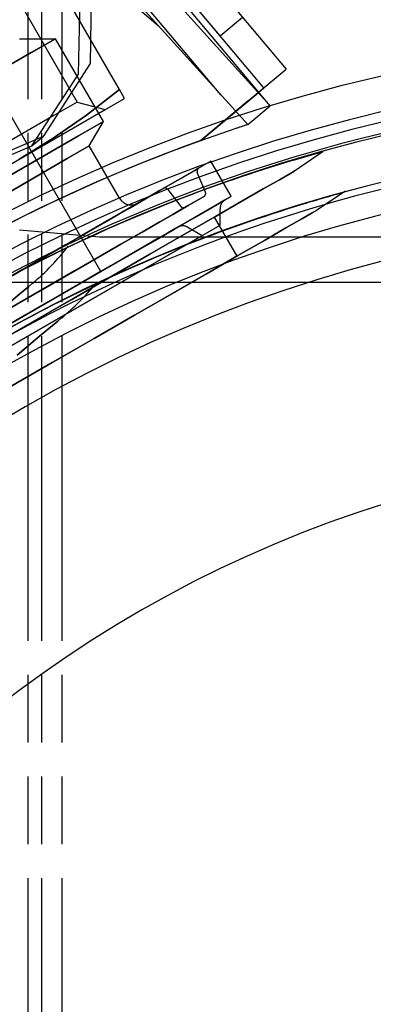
# Model space of a CAD drawing. Extents: x -156717 to 425753, y -51191 to 363295.
# Tile 216 of 256: x 135397 to 135423, y 109407 to 109480. Entities that reach past the tile are written whole.
import ezdxf

# ---------------------------------------------------------------- set-up
doc = ezdxf.new("R2010")
doc.units = 0
doc.header["$LTSCALE"] = 50
doc.linetypes.add('HIDDEN', pattern=[9.525, 6.35, -3.175])
doc.linetypes.add('PHANTOM', pattern=[0.8, 0.45, -0.05, 0.1, -0.05, 0.1, -0.05])
doc.layers.add('DEFAULT_2', color=8, linetype='HIDDEN')
doc.layers.add('DEFAULT_3', color=7, linetype='PHANTOM')

msp = doc.modelspace()

# ---------------------------------------------------------------- linework, layer by layer
at = {"layer": 'DEFAULT_2', "color": 8, "linetype": 'HIDDEN'}
for p, q in [((135415.46796, 109473.39478), (135378.53705, 109514.36248)), ((135376.94808, 109512.91363), (135413.82053, 109472.01078)), ((135407.25383, 109479.29526), (135376.94815, 109512.91353)), ((135407.25383, 109479.29526), (135376.94815, 109512.91353)), ((135370.82716, 109510.92309), (135407.25383, 109479.29526)), ((135370.82716, 109510.92309), (135407.25383, 109479.29526)), ((135389.39074, 109508.58486), (135416.64891, 109476.09984)), ((135389.39074, 109508.58486), (135416.64891, 109476.09984)), ((135415.00933, 109474.72407), (135387.75116, 109507.20909)), ((135415.00933, 109474.72407), (135387.75116, 109507.20909)), ((135411.83984, 109474.20797), (135398.21124, 109490.43062)), ((135404.36735, 109474.59038), (135397.11242, 109487.15628)), ((135411.79493, 109478.55485), (135405.81613, 109485.68011)), ((135405.90363, 109484.00455), (135415.46796, 109473.39478)), ((135395.51114, 109483.62886), (135401.26198, 109473.66812)), ((135395.51114, 109483.62886), (135401.26198, 109473.66812)), ((135402.31012, 109483.30727), (135402.20514, 109476.51302)), ((135401.35673, 109475.7283), (135401.50118, 109482.57342)), ((135415.46796, 109473.39478), (135409.15014, 109480.91512)), ((135411.79493, 109478.55485), (135413.4345, 109479.93062)), ((135396.99773, 109478.35363), (135399.6496, 109478.35363)), ((135397.7735, 109477.27046), (135399.6496, 109478.35363)), ((135399.6496, 109478.35363), (135397.86521, 109477.32341)), ((135399.6496, 109478.35363), (135399.6496, 109478.35363)), ((135403.18371, 109472.23238), (135399.6496, 109478.35363)), ((135402.99411, 109461.16659), (135393.2677, 109478.01324)), ((135392.77153, 109474.38257), (135397.7735, 109477.27046)), ((135397.86521, 109477.32341), (135392.80628, 109474.40264)), ((135402.20514, 109476.51302), (135398.73702, 109471.12319)), ((135413.8601, 109473.75975), (135416.64891, 109476.09984)), ((135397.91647, 109470.43466), (135401.35673, 109475.7283)), ((135404.36735, 109474.59038), (135401.93088, 109472.71425)), ((135401.93115, 109472.71444), (135404.36735, 109474.59038)), ((135404.74047, 109473.94412), (135404.36735, 109474.59038)), ((135414.43472, 109474.24191), (135415.00933, 109474.72407)), ((135396.9451, 109469.44346), (135404.74047, 109473.94412)), ((135410.36971, 109470.83097), (135414.43472, 109474.24191)), ((135374.98816, 109456.76662), (135403.31132, 109473.119)), ((135401.26198, 109473.66812), (135399.53875, 109472.67321)), ((135401.26198, 109473.66812), (135399.53875, 109472.67321)), ((135401.26198, 109473.66812), (135403.31132, 109473.119)), ((135401.26198, 109473.66812), (135403.31132, 109473.119)), ((135413.8601, 109473.75975), (135410.36971, 109470.83097)), ((135413.82053, 109472.01078), (135415.46796, 109473.39478)), ((135399.53875, 109472.67321), (135394.8308, 109469.95508)), ((135399.53875, 109472.67321), (135394.8308, 109469.95508)), ((135401.93088, 109472.71425), (135399.48106, 109471.00836)), ((135399.48135, 109471.00854), (135401.93115, 109472.71444)), ((135403.18371, 109472.23238), (135401.35068, 109471.17408)), ((135401.35068, 109471.17408), (135403.18371, 109472.23238)), ((135402.14649, 109470.43586), (135403.18371, 109472.23238)), ((135413.82053, 109472.01078), (135413.82053, 109472.01078)), ((135398.73702, 109471.12319), (135392.92641, 109468.65442)), ((135401.35068, 109471.17408), (135396.34273, 109468.28274)), ((135396.34273, 109468.28274), (135401.35068, 109471.17408)), ((135396.9451, 109469.44346), (135399.48135, 109471.00854)), ((135399.48106, 109471.00836), (135396.9451, 109469.44346)), ((135397.9169, 109470.43492), (135398.73669, 109471.12281)), ((135392.00629, 109467.95516), (135397.91647, 109470.43466)), ((135402.14649, 109470.43586), (135400.5219, 109469.4979)), ((135400.5219, 109469.4979), (135402.14649, 109470.43586)), ((135404.37181, 109466.58148), (135402.14649, 109470.43586)), ((135400.5219, 109469.4979), (135396.08343, 109466.93535)), ((135396.08343, 109466.93535), (135400.5219, 109469.4979)), ((135417.18225, 109469.38995), (135419.37757, 109470.02965)), ((135419.38046, 109470.03255), (135417.25906, 109468.58366)), ((135411.10696, 109469.31515), (135392.74576, 109458.71431)), ((135410.19508, 109468.78868), (135409.91627, 109468.62771)), ((135409.91627, 109468.62771), (135410.16224, 109468.76972)), ((135410.16224, 109468.76972), (135410.19508, 109468.78868)), ((135412.6084, 109466.7174), (135411.10818, 109469.31586)), ((135408.27453, 109467.67985), (135409.27151, 109468.25546)), ((135409.27151, 109468.25546), (135408.27453, 109467.67985)), ((135409.27151, 109468.25546), (135409.91627, 109468.62771)), ((135409.91627, 109468.62771), (135409.27151, 109468.25546)), ((135410.705, 109467.02437), (135410.10074, 109468.48318)), ((135416.15007, 109467.94339), (135416.91483, 109468.38492)), ((135416.91483, 109468.38492), (135416.15007, 109467.94339)), ((135417.24526, 109468.57569), (135416.91483, 109468.38492)), ((135416.91483, 109468.38492), (135417.20624, 109468.55316)), ((135417.20624, 109468.55316), (135417.24526, 109468.57569)), ((135406.94658, 109466.91316), (135408.27453, 109467.67985)), ((135408.27453, 109467.67985), (135406.94658, 109466.91316)), ((135407.32919, 109467.13406), (135407.59002, 109467.28465)), ((135407.59002, 109467.28465), (135407.32919, 109467.13406)), ((135407.59002, 109467.28465), (135407.60092, 109467.29094)), ((135407.60092, 109467.29094), (135407.59002, 109467.28465)), ((135413.3853, 109466.34715), (135414.96588, 109467.25969)), ((135414.96588, 109467.25969), (135413.3853, 109466.34715)), ((135414.96588, 109467.25969), (135416.15007, 109467.94339)), ((135416.15007, 109467.94339), (135414.96588, 109467.25969)), ((135394.24598, 109456.11586), (135412.60718, 109466.7167)), ((135405.31597, 109465.97172), (135406.94658, 109466.91316)), ((135406.94658, 109466.91316), (135405.31597, 109465.97172)), ((135405.7962, 109466.24898), (135406.72654, 109466.78612)), ((135406.72654, 109466.78612), (135405.7962, 109466.24898)), ((135406.72654, 109466.78612), (135407.32919, 109467.13406)), ((135407.32919, 109467.13406), (135406.72654, 109466.78612)), ((135407.9243, 109467.22661), (135408.88554, 109465.97391)), ((135410.17647, 109466.4682), (135410.55189, 109466.68494)), ((135410.55189, 109466.68494), (135410.17647, 109466.4682)), ((135410.55189, 109466.68494), (135410.58777, 109466.70566)), ((135410.58777, 109466.70566), (135410.55189, 109466.68494)), ((135421.02205, 109467.09667), (135418.9218, 109465.70371)), ((135403.41744, 109464.87561), (135405.31597, 109465.97172)), ((135405.31597, 109465.97172), (135403.41744, 109464.87561)), ((135404.32196, 109465.39783), (135405.10215, 109465.84827)), ((135405.10215, 109465.84827), (135404.32196, 109465.39783)), ((135404.55996, 109465.53524), (135405.7962, 109466.24898)), ((135405.7962, 109466.24898), (135404.55996, 109465.53524)), ((135405.10215, 109465.84827), (135405.57808, 109466.12305)), ((135405.57808, 109466.12305), (135405.10215, 109465.84827)), ((135405.73804, 109466.2154), (135405.57808, 109466.12305)), ((135405.57808, 109466.12305), (135405.7285, 109466.2099)), ((135405.7285, 109466.2099), (135405.73804, 109466.2154)), ((135408.34112, 109465.40856), (135409.43402, 109466.03954)), ((135409.43402, 109466.03954), (135408.34112, 109465.40856)), ((135408.92608, 109465.74628), (135409.19758, 109465.90303)), ((135409.19758, 109465.90303), (135408.92608, 109465.74628)), ((135409.19758, 109465.90303), (135409.20892, 109465.90958)), ((135409.20892, 109465.90958), (135409.19758, 109465.90303)), ((135409.20892, 109465.90958), (135409.20892, 109465.90958)), ((135409.43402, 109466.03954), (135410.17647, 109466.4682)), ((135410.17647, 109466.4682), (135409.43402, 109466.03954)), ((135410.97713, 109465.77559), (135411.73056, 109466.21058)), ((135411.73056, 109466.21058), (135410.97713, 109465.77559)), ((135411.4391, 109465.22351), (135413.3853, 109466.34715)), ((135413.3853, 109466.34715), (135411.4391, 109465.22351)), ((135411.73056, 109466.21058), (135412.11132, 109466.43042)), ((135412.11132, 109466.43042), (135411.73056, 109466.21058)), ((135411.77906, 109464.5959), (135411.77906, 109465.79973)), ((135411.77906, 109464.5959), (135411.77906, 109465.79973)), ((135412.11132, 109466.43042), (135412.15911, 109466.45801)), ((135412.15911, 109466.45801), (135412.11132, 109466.43042)), ((135411.35191, 109465.17316), (135377.84916, 109445.83034)), ((135403.04681, 109464.66162), (135404.55996, 109465.53524)), ((135404.55996, 109465.53524), (135403.04681, 109464.66162)), ((135403.25673, 109464.78282), (135404.32196, 109465.39783)), ((135404.32196, 109465.39783), (135403.25673, 109464.78282)), ((135406.92219, 109464.58934), (135408.34112, 109465.40856)), ((135408.34112, 109465.40856), (135406.92219, 109464.58934)), ((135407.33036, 109464.82499), (135408.29877, 109465.38411)), ((135408.29877, 109465.38411), (135407.33036, 109464.82499)), ((135408.29877, 109465.38411), (135408.92608, 109465.74628)), ((135408.92608, 109465.74628), (135408.29877, 109465.38411)), ((135408.42416, 109464.30163), (135409.86712, 109465.13472)), ((135409.86712, 109465.13472), (135408.42416, 109464.30163)), ((135409.16515, 109463.91064), (135411.4391, 109465.22351)), ((135411.4391, 109465.22351), (135409.16515, 109463.91064)), ((135409.86712, 109465.13472), (135410.97713, 109465.77559)), ((135410.97713, 109465.77559), (135409.86712, 109465.13472)), ((135411.35191, 109465.17316), (135413.01465, 109462.29321)), ((135411.35191, 109465.17316), (135413.01465, 109462.29321)), ((135416.62862, 109464.37974), (135417.81282, 109465.06343)), ((135417.81282, 109465.06343), (135416.62862, 109464.37974)), ((135417.81282, 109465.06343), (135418.57757, 109465.50496)), ((135418.57757, 109465.50496), (135417.81282, 109465.06343)), ((135418.57757, 109465.50496), (135418.908, 109465.69574)), ((135418.908, 109465.69574), (135418.57757, 109465.50496)), ((135418.908, 109465.69574), (135418.9218, 109465.70371)), ((135418.9218, 109465.70371), (135418.908, 109465.69574)), ((135378.13551, 109445.17179), (135411.77906, 109464.5959)), ((135401.29147, 109463.64818), (135403.41744, 109464.87561)), ((135403.41744, 109464.87561), (135401.29147, 109463.64818)), ((135401.29221, 109463.64861), (135403.04681, 109464.66162)), ((135403.04681, 109464.66162), (135401.29221, 109463.64861)), ((135401.93269, 109464.01839), (135403.25673, 109464.78282)), ((135403.25673, 109464.78282), (135401.93269, 109464.01839)), ((135405.20893, 109463.60019), (135406.92219, 109464.58934)), ((135406.92219, 109464.58934), (135405.20893, 109463.60019)), ((135406.04353, 109464.08205), (135407.33036, 109464.82499)), ((135407.33036, 109464.82499), (135406.04353, 109464.08205)), ((135408.48017, 109464.33397), (135407.97774, 109464.04389)), ((135407.97774, 109464.04389), (135408.48017, 109464.33397)), ((135408.64897, 109464.43143), (135408.48017, 109464.33397)), ((135408.48017, 109464.33397), (135408.64897, 109464.43143)), ((135408.64897, 109464.43142), (135408.64897, 109464.43143)), ((135408.64897, 109464.43142), (135408.64897, 109464.43143)), ((135409.40908, 109464.43143), (135410.45163, 109463.82951)), ((135409.40908, 109464.43143), (135410.45163, 109463.82951)), ((135415.04805, 109463.46719), (135416.62862, 109464.37974)), ((135416.62862, 109464.37974), (135415.04805, 109463.46719)), ((135379.46294, 109445.93818), (135410.45163, 109463.82951)), ((135402.88385, 109463.70346), (135396.99596, 109464.22244)), ((135398.98336, 109462.31559), (135401.29147, 109463.64818)), ((135401.29147, 109463.64818), (135398.98336, 109462.31559)), ((135399.33729, 109462.51993), (135401.29221, 109463.64861)), ((135401.29221, 109463.64861), (135399.33729, 109462.51993)), ((135400.38243, 109463.12334), (135401.93269, 109464.01839)), ((135401.93269, 109464.01839), (135400.38243, 109463.12334)), ((135498.65359, 109463.70346), (135402.88385, 109463.70346)), ((135403.2396, 109462.46319), (135405.20893, 109463.60019)), ((135405.20893, 109463.60019), (135403.2396, 109462.46319)), ((135404.46847, 109463.17268), (135406.04353, 109464.08205)), ((135406.04353, 109464.08205), (135404.46847, 109463.17268)), ((135406.60772, 109462.43411), (135409.16515, 109463.91064)), ((135409.16515, 109463.91064), (135406.60772, 109462.43411)), ((135406.67902, 109463.29408), (135408.42416, 109464.30163)), ((135408.42416, 109464.30163), (135406.67902, 109463.29408)), ((135407.97774, 109464.04389), (135407.15344, 109463.56798)), ((135407.15344, 109463.56798), (135407.97774, 109464.04389)), ((135398.64413, 109462.11974), (135400.38243, 109463.12334)), ((135400.38243, 109463.12334), (135398.64413, 109462.11974)), ((135402.64207, 109462.11821), (135404.46847, 109463.17268)), ((135404.46847, 109463.17268), (135402.64207, 109462.11821)), ((135406.02661, 109462.9174), (135404.62364, 109462.1074)), ((135404.62364, 109462.1074), (135406.02661, 109462.9174)), ((135404.6689, 109462.13353), (135406.67902, 109463.29408)), ((135406.67902, 109463.29408), (135404.6689, 109462.13353)), ((135407.15344, 109463.56798), (135406.02661, 109462.9174)), ((135406.02661, 109462.9174), (135407.15344, 109463.56798)), ((135413.10184, 109462.34355), (135415.04805, 109463.46719)), ((135415.04805, 109463.46719), (135413.10184, 109462.34355)), ((135379.5119, 109442.95039), (135413.01465, 109462.29321)), ((135396.5423, 109460.90624), (135398.98336, 109462.31559)), ((135398.98336, 109462.31559), (135396.5423, 109460.90624)), ((135397.22787, 109461.30206), (135399.33729, 109462.51993)), ((135399.33729, 109462.51993), (135397.22787, 109461.30206)), ((135401.0582, 109461.20376), (135403.2396, 109462.46319)), ((135403.2396, 109462.46319), (135401.0582, 109461.20376)), ((135403.81659, 109460.82265), (135406.60772, 109462.43411)), ((135406.60772, 109462.43411), (135403.81659, 109460.82265)), ((135410.8279, 109461.03069), (135413.10184, 109462.34355)), ((135413.10184, 109462.34355), (135410.8279, 109461.03069)), ((135396.7606, 109461.03228), (135398.64413, 109462.11974)), ((135398.64413, 109462.11974), (135396.7606, 109461.03228)), ((135400.60715, 109460.94335), (135402.64207, 109462.11821)), ((135402.64207, 109462.11821), (135400.60715, 109460.94335)), ((135402.43662, 109460.84473), (135404.6689, 109462.13353)), ((135404.6689, 109462.13353), (135402.43662, 109460.84473)), ((135404.62364, 109462.1074), (135402.97744, 109461.15697)), ((135402.97744, 109461.15697), (135404.62364, 109462.1074)), ((135394.24598, 109456.11586), (135402.99294, 109461.16592)), ((135395.01339, 109460.02353), (135397.22787, 109461.30206)), ((135397.22787, 109461.30206), (135395.01339, 109460.02353)), ((135398.41142, 109459.67564), (135400.60715, 109460.94335)), ((135400.60715, 109460.94335), (135398.41142, 109459.67564)), ((135398.71345, 109459.85002), (135401.0582, 109461.20376)), ((135401.0582, 109461.20376), (135398.71345, 109459.85002)), ((135400.02978, 109459.45513), (135402.43662, 109460.84473)), ((135402.43662, 109460.84473), (135400.02978, 109459.45513)), ((135400.84607, 109459.10762), (135403.81659, 109460.82265)), ((135403.81659, 109460.82265), (135400.84607, 109459.10762)), ((135402.97744, 109461.15697), (135401.12657, 109460.08837)), ((135401.12657, 109460.08837), (135402.97744, 109461.15697)), ((135408.27047, 109459.55415), (135410.8279, 109461.03069)), ((135410.8279, 109461.03069), (135408.27047, 109459.55415)), ((135394.31863, 109460.37176), (135507.21881, 109460.37176)), ((135397.03647, 109459.51249), (135397.68759, 109460.05885)), ((135397.68759, 109460.05885), (135397.03647, 109459.51249)), ((135397.68759, 109460.05885), (135397.96893, 109460.29492)), ((135397.96893, 109460.29492), (135397.68759, 109460.05885)), ((135397.96893, 109460.29492), (135397.98068, 109460.30478)), ((135397.98068, 109460.30478), (135397.96893, 109460.29492)), ((135401.12657, 109460.08837), (135399.11443, 109458.92666)), ((135399.11443, 109458.92666), (135401.12657, 109460.08837)), ((135402.58869, 109460.22103), (135400.44339, 109459.17987)), ((135396.02823, 109458.66648), (135397.03647, 109459.51249)), ((135397.03647, 109459.51249), (135396.02823, 109458.66648)), ((135398.41142, 109459.67564), (135396.10633, 109458.3448)), ((135396.25773, 109458.43221), (135398.71345, 109459.85002)), ((135398.71345, 109459.85002), (135396.25773, 109458.43221)), ((135397.49967, 109457.99437), (135400.02978, 109459.45513)), ((135400.02978, 109459.45513), (135397.49967, 109457.99437)), ((135397.75695, 109459.29779), (135398.41142, 109459.67564)), ((135405.47933, 109457.94269), (135408.27047, 109459.55415)), ((135408.27047, 109459.55415), (135405.47933, 109457.94269)), ((135399.11443, 109458.92666), (135396.98818, 109457.69907)), ((135396.98818, 109457.69907), (135399.11443, 109458.92666)), ((135397.75399, 109457.3224), (135400.84607, 109459.10762)), ((135400.84607, 109459.10762), (135397.75399, 109457.3224)), ((135394.9002, 109456.49357), (135397.49967, 109457.99437)), ((135397.49967, 109457.99437), (135394.9002, 109456.49357)), ((135402.50881, 109456.22766), (135405.47933, 109457.94269)), ((135405.47933, 109457.94269), (135402.50881, 109456.22766)), ((135394.60053, 109455.50175), (135397.75399, 109457.3224)), ((135397.75399, 109457.3224), (135394.60053, 109455.50175)), ((135399.17405, 109456.96502), (135399.82517, 109457.51138)), ((135399.82517, 109457.51138), (135399.17405, 109456.96502)), ((135399.82517, 109457.51138), (135400.10651, 109457.74745)), ((135400.10651, 109457.74745), (135399.82517, 109457.51138)), ((135400.10651, 109457.74745), (135400.11826, 109457.75731)), ((135400.11826, 109457.75731), (135400.10651, 109457.74745)), ((135398.16581, 109456.11901), (135399.17405, 109456.96502)), ((135399.17405, 109456.96502), (135398.16581, 109456.11901)), ((135396.82008, 109454.98981), (135398.16581, 109456.11901)), ((135398.16581, 109456.11901), (135396.82008, 109454.98981)), ((135399.41673, 109454.44245), (135402.50881, 109456.22766)), ((135402.50881, 109456.22766), (135399.41673, 109454.44245)), ((135396.26328, 109452.6218), (135399.41673, 109454.44245)), ((135399.41673, 109454.44245), (135396.26328, 109452.6218))]:
    msp.add_line(p, q, dxfattribs=at)
for centre, radius, start, end in [((135450.76872, 109358.2156), 120.44256, 0, 180), ((135450.76872, 109358.2156), 120.44256, 0, 180), ((135450.76872, 109358.2156), 117.86718, 0, 180), ((135450.76872, 109358.2156), 117.11707, 0, 180), ((135450.76872, 109358.2156), 117.11707, 0, 180), ((135450.76872, 109358.2156), 116.13693, 0, 180), ((135450.76872, 109358.2156), 116.33446, 100.5794498, 128.7990116), ((135450.82015, 109358.15431), 119.71745, 108.4452611, 151.5174307), ((135450.82015, 109358.15431), 119.71745, 108.0024614, 108.4452611), ((135450.76872, 109358.2156), 112.81144, 0, 180), ((135450.82015, 109358.15431), 119.71745, 109.7479217, 125.9999246), ((135450.82015, 109358.15431), 119.71745, 109.7479217, 121.9152323), ((135450.76872, 109358.2156), 110.49111, 0, 180), ((135450.76872, 109358.2156), 110.49111, 0, 180), ((135450.76872, 109358.2156), 116.13693, 106.8098977, 111.3643039), ((135410.33174, 109468.57886), 0.25004, 120.0000011, 202.5000001), ((135450.76872, 109358.2156), 112.33387, 100.5794467, 128.7990156), ((135407.72594, 109467.0744), 0.25004, 37.5000006, 120), ((135405.23796, 109467.08156), 1.00015, 210, 299.9999705), ((135410.47399, 109466.92869), 0.25004, 300, 22.4999997), ((135450.76872, 109358.2156), 112.81144, 105.3448814, 106.9359173), ((135450.76872, 109358.2156), 116.13693, 111.3643039, 120), ((135409.08391, 109466.12612), 0.25004, 217.5000009, 300), ((135450.76872, 109358.2156), 112.81144, 106.9359173, 111.7319122), ((135412.53917, 109465.79973), 0.76011, 120.0000005, 180.0000002), ((135450.76872, 109358.2156), 107.16562, 0, 180), ((135450.76872, 109358.2156), 107.16562, 0, 180), ((135409.02902, 109463.77315), 0.76011, 60.0000154, 120), ((135409.02902, 109463.77315), 0.76011, 60.0000155, 120), ((135450.76872, 109358.2156), 112.81144, 111.7319122, 120), ((135387.0517, 109473.32943), 17.00248, 310, 322.7469853), ((135450.76872, 109358.2156), 116.13693, 115.6512553, 116.3841657), ((135450.76872, 109358.2156), 116.13693, 116.3841657, 120.7301684), ((135387.0517, 109473.32943), 20.32796, 310, 319.8461049), ((135450.76872, 109358.2156), 112.81144, 116.4938188, 121.0531048), ((135450.76872, 109358.2156), 89.8881, 0, 180), ((135450.76872, 109358.2156), 112.33474, 128.7987166, 270.0017657)]:
    msp.add_arc(centre, radius, start, end, dxfattribs=at)
at = {"layer": 'DEFAULT_3', "color": 8, "linetype": 'PHANTOM'}
for p, q in [((135398.64512, 109193.89165), (135398.64512, 109752.47406)), ((135400.14534, 109193.89165), (135400.14534, 109752.47406)), ((135397.64498, 109193.89165), (135397.64498, 109732.47114))]:
    msp.add_line(p, q, dxfattribs=at)

doc.saveas('drawing.dxf')
